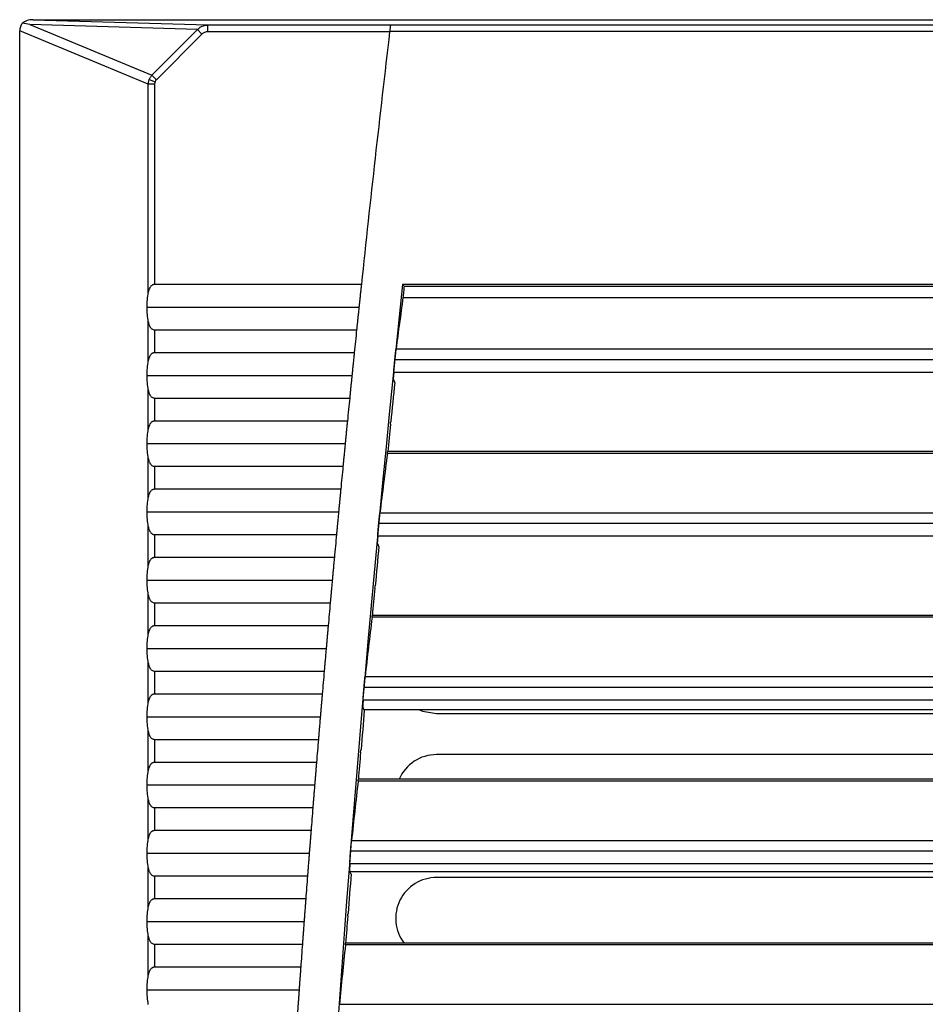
# Model space of a CAD drawing. Header units: millimetres. Extents: x 0 to 2794, y 0 to 2159.
# Tile 33 of 66: x 925 to 1008, y 1601 to 1691. Entities that reach past the tile are written whole.
import ezdxf

# ---------------------------------------------------------------- set-up
doc = ezdxf.new("R2010")
doc.units = ezdxf.units.MM
doc.header["$LTSCALE"] = 10

msp = doc.modelspace()

# ---------------------------------------------------------------- linework, layer by layer
for p, q in [((941.495, 1690.055), (926.131, 1690.516)), ((926.131, 1690.516), (937.32, 1685.881)), ((926.41, 1690.968), (942.444, 1690.488)), ((926.41, 1690.968), (1011.279, 1690.968)), ((942.444, 1689.863), (942.444, 1690.488)), ((942.444, 1690.488), (959.163, 1690.488)), ((959.163, 1690.488), (959.165, 1690.499)), ((959.165, 1690.499), (1011.514, 1690.499)), ((936.983, 1685.067), (925.206, 1689.945)), ((925.206, 1264.758), (925.206, 1689.945)), ((937.32, 1685.881), (941.495, 1690.055)), ((941.901, 1689.649), (937.727, 1685.474)), ((941.901, 1689.649), (941.495, 1690.055)), ((959.089, 1689.863), (942.444, 1689.863)), ((1011.514, 1689.874), (959.091, 1689.874)), ((937.727, 1685.474), (937.32, 1685.881)), ((936.983, 1665.985), (936.983, 1685.067)), ((937.558, 1685.067), (936.983, 1685.067)), ((937.077, 1685.505), (937.602, 1685.288)), ((937.558, 1685.067), (937.558, 1666.727)), ((956.499, 1666.727), (937.558, 1666.727)), ((1260.27, 1666.727), (960.27, 1666.727)), ((960.417, 1666.563), (1260.122, 1666.563)), ((960.308, 1665.535), (1260.231, 1665.535)), ((936.879, 1664.654), (956.281, 1664.654)), ((936.983, 1659.735), (936.983, 1663.323)), ((937.558, 1662.581), (937.558, 1660.477)), ((937.558, 1662.581), (956.065, 1662.581)), ((955.848, 1660.477), (937.558, 1660.477)), ((959.675, 1660.826), (1260.864, 1660.826)), ((1260.976, 1659.832), (959.563, 1659.832)), ((1261.073, 1658.679), (959.466, 1658.679)), ((936.879, 1658.404), (955.638, 1658.404)), ((936.983, 1653.485), (936.983, 1657.073)), ((937.558, 1656.331), (937.558, 1654.227)), ((937.558, 1656.331), (955.429, 1656.331)), ((955.22, 1654.227), (937.558, 1654.227)), ((936.879, 1652.154), (955.016, 1652.154)), ((1108.253, 1651.424), (958.912, 1651.424)), ((936.983, 1647.235), (936.983, 1650.823)), ((1108.264, 1651.257), (958.882, 1651.257)), ((937.558, 1650.081), (937.558, 1647.977)), ((937.558, 1650.081), (954.814, 1650.081)), ((954.612, 1647.977), (937.558, 1647.977)), ((936.879, 1645.904), (954.415, 1645.904)), ((958.195, 1645.826), (1262.344, 1645.826)), ((936.983, 1640.985), (936.983, 1644.573)), ((1262.448, 1644.832), (958.091, 1644.832)), ((937.558, 1643.831), (937.558, 1641.727)), ((937.558, 1643.831), (954.22, 1643.831)), ((1262.535, 1643.679), (958.004, 1643.679)), ((954.025, 1641.727), (937.558, 1641.727)), ((936.879, 1639.654), (953.835, 1639.654)), ((936.983, 1634.735), (936.983, 1638.323)), ((937.558, 1637.581), (953.647, 1637.581)), ((937.558, 1637.581), (937.558, 1635.477)), ((1108.264, 1636.257), (957.48, 1636.257)), ((1108.253, 1636.424), (957.508, 1636.424)), ((953.459, 1635.477), (937.558, 1635.477)), ((936.879, 1633.404), (953.276, 1633.404)), ((936.983, 1628.485), (936.983, 1632.073)), ((937.558, 1631.331), (937.558, 1629.227)), ((937.558, 1631.331), (953.095, 1631.331)), ((956.837, 1630.826), (1263.702, 1630.826)), ((1263.798, 1629.832), (956.741, 1629.832)), ((952.914, 1629.227), (937.558, 1629.227)), ((1263.876, 1628.679), (956.663, 1628.679)), ((936.879, 1627.154), (952.738, 1627.154)), ((956.744, 1627.813), (1102.77, 1627.813)), ((963.395, 1627.438), (1100.895, 1627.438)), ((936.983, 1622.235), (936.983, 1625.823)), ((937.558, 1625.081), (937.558, 1622.977)), ((937.558, 1625.081), (952.565, 1625.081)), ((1100.895, 1623.688), (963.395, 1623.688)), ((952.391, 1622.977), (937.558, 1622.977)), ((936.879, 1620.904), (952.222, 1620.904)), ((1108.264, 1621.257), (956.199, 1621.257)), ((1108.253, 1621.424), (956.226, 1621.424)), ((936.983, 1615.985), (936.983, 1619.573)), ((937.558, 1618.831), (952.055, 1618.831)), ((937.558, 1618.831), (937.558, 1616.727)), ((951.888, 1616.727), (937.558, 1616.727)), ((955.6, 1615.826), (1264.939, 1615.826)), ((936.879, 1614.654), (951.726, 1614.654)), ((1265.027, 1614.832), (955.512, 1614.832)), ((1265.096, 1613.679), (955.443, 1613.679)), ((936.983, 1609.735), (936.983, 1613.323)), ((955.452, 1613), (1102.77, 1613)), ((937.558, 1612.581), (937.558, 1610.477)), ((937.558, 1612.581), (951.566, 1612.581)), ((1100.895, 1612.438), (963.395, 1612.438)), ((951.406, 1610.477), (937.558, 1610.477)), ((936.879, 1608.404), (951.251, 1608.404)), ((936.983, 1603.485), (936.983, 1607.073)), ((937.558, 1606.331), (951.098, 1606.331)), ((937.558, 1606.331), (937.558, 1604.227)), ((1108.253, 1606.424), (955.065, 1606.424)), ((1108.264, 1606.257), (955.039, 1606.257)), ((950.945, 1604.227), (937.558, 1604.227)), ((936.879, 1602.154), (950.797, 1602.154)), ((954.484, 1600.826), (1266.055, 1600.826))]:
    msp.add_line(p, q)
at = {"flags": 128}
for points in [[(960.417, 1666.563), (960.334, 1666.655), (960.27, 1666.727)], [(960.417, 1666.563), (960.403, 1666.435), (960.39, 1666.306), (960.376, 1666.178), (960.362, 1666.049), (960.349, 1665.921), (960.335, 1665.792), (960.322, 1665.664), (960.308, 1665.535)], [(959.437, 1658.054), (959.445, 1658.132), (959.453, 1658.21), (959.461, 1658.289), (959.469, 1658.367), (959.477, 1658.445), (959.485, 1658.523), (959.493, 1658.601), (959.5, 1658.679)], [(959.56, 1657.749), (959.491, 1657.92), (959.437, 1658.054)], [(959.155, 1653.924), (959.18, 1654.048), (959.199, 1654.145)], [(957.98, 1643.054), (957.987, 1643.132), (957.994, 1643.21), (958.001, 1643.289), (958.009, 1643.367), (958.016, 1643.445), (958.023, 1643.523), (958.031, 1643.601), (958.038, 1643.679)], [(958.105, 1642.749), (958.035, 1642.92), (957.98, 1643.054)], [(957.731, 1638.924), (957.755, 1639.048), (957.773, 1639.145)], [(956.644, 1628.054), (956.65, 1628.132), (956.657, 1628.21), (956.664, 1628.289), (956.67, 1628.367), (956.677, 1628.445), (956.684, 1628.523), (956.69, 1628.601), (956.697, 1628.679)], [(956.771, 1627.749), (956.7, 1627.92), (956.644, 1628.054)], [(961.76, 1627.813), (962.112, 1627.664), (963.395, 1627.438)], [(956.428, 1623.924), (956.451, 1624.048), (956.469, 1624.145)], [(955.429, 1613.054), (955.435, 1613.132), (955.441, 1613.21), (955.447, 1613.289), (955.453, 1613.367), (955.459, 1613.445), (955.465, 1613.523), (955.471, 1613.601), (955.477, 1613.679)], [(955.559, 1612.749), (955.486, 1612.92), (955.429, 1613.054)], [(955.247, 1608.924), (955.269, 1609.048), (955.285, 1609.145)]]:
    msp.add_lwpolyline(points, dxfattribs=at)
for centre, radius, start, end in [((2824.839, 1469.227), 1878.75, 173.25576, 173.965742), ((2824.839, 1469.227), 1875, 173.953628, 185.623813), ((2824.839, 1469.227), 1878.75, 174.092864, 174.157375), ((2824.839, 1469.227), 1874.782, 174.228776, 174.339464), ((2824.839, 1469.227), 1878.75, 174.284454, 174.348943), ((2824.839, 1469.227), 1874.804, 174.346299, 174.42307), ((2824.839, 1469.227), 1878.75, 174.475979, 174.540447), ((2824.839, 1469.227), 1878.75, 174.667443, 174.73189), ((2824.839, 1469.227), 1874.782, 174.689348, 174.799952), ((2824.839, 1469.227), 1874.804, 174.806776, 174.883489), ((2824.839, 1469.227), 1878.75, 174.858846, 174.923274), ((2824.839, 1469.227), 1878.75, 175.050193, 175.114602), ((2824.839, 1469.227), 1874.782, 175.149577, 175.260102), ((2824.839, 1469.227), 1878.75, 175.241483, 175.305874), ((2824.839, 1469.227), 1874.804, 175.266917, 175.343576), ((963.395, 1619.938), 3.75, 90, 156.64664), ((2824.839, 1469.227), 1878.75, 175.432721, 175.497095), ((2824.839, 1469.227), 1874.782, 175.609493, 175.719947), ((2824.839, 1469.227), 1878.75, 175.623908, 175.688265), ((963.395, 1608.688), 3.75, 90, 217.12812), ((2824.839, 1469.227), 1874.804, 175.726752, 175.803363), ((2824.839, 1469.227), 1878.75, 175.815046, 175.879387)]:
    msp.add_arc(centre, radius, start, end)
for points, knots in [([(925.444, 1690.646), (925.368, 1690.548), (925.308, 1690.436), (925.226, 1690.197), (925.206, 1690.07), (925.206, 1689.945)], [0, 0, 0, 0, 0.5, 0.5, 1, 1, 1, 1]), ([(926.41, 1690.968), (926.237, 1690.968), (926.058, 1690.94), (925.725, 1690.829), (925.571, 1690.746), (925.444, 1690.646)], [0, 0, 0, 0, 0.5, 0.5, 1, 1, 1, 1]), ([(941.495, 1690.055), (941.523, 1690.086), (941.581, 1690.149), (941.682, 1690.233), (941.796, 1690.31), (941.947, 1690.389), (942.163, 1690.467), (942.342, 1690.48), (942.444, 1690.488)], [0, 0, 0, 0, 0.115235, 0.236478, 0.363773, 0.497157, 0.712815, 1, 1, 1, 1]), ([(959.163, 1690.488), (959.163, 1690.486), (959.163, 1690.483), (959.161, 1690.465), (959.157, 1690.433), (959.151, 1690.381), (959.141, 1690.304), (959.13, 1690.209), (959.118, 1690.101), (959.104, 1689.984), (959.094, 1689.903), (959.089, 1689.863)], [0, 0, 0, 0, 0.0826, 0.165695, 0.250709, 0.374378, 0.499846, 0.622347, 0.749176, 0.874463, 1, 1, 1, 1]), ([(942.444, 1689.863), (942.344, 1689.863), (942.24, 1689.844), (942.051, 1689.769), (941.966, 1689.714), (941.901, 1689.649)], [0, 0, 0, 0, 0.5, 0.5, 1, 1, 1, 1]), ([(937.077, 1685.505), (937.092, 1685.539), (937.122, 1685.607), (937.18, 1685.704), (937.245, 1685.796), (937.295, 1685.853), (937.32, 1685.881)], [0, 0, 0, 0, 0.247693, 0.496855, 0.747591, 1, 1, 1, 1]), ([(936.983, 1685.067), (936.985, 1685.105), (936.989, 1685.18), (937.009, 1685.292), (937.037, 1685.4), (937.064, 1685.47), (937.077, 1685.505)], [0, 0, 0, 0, 0.252409, 0.503145, 0.752307, 1, 1, 1, 1]), ([(937.558, 1666.727), (937.536, 1666.726), (937.491, 1666.724), (937.426, 1666.707), (937.364, 1666.681), (937.29, 1666.637), (937.21, 1666.564), (937.117, 1666.435), (937.033, 1666.242), (937.001, 1666.076), (936.983, 1665.985)], [0, 0, 0, 0, 0.0608704, 0.1216521, 0.1843187, 0.2506761, 0.3690545, 0.5009893, 0.7284807, 1, 1, 1, 1]), ([(956.499, 1666.727), (956.492, 1666.665), (956.479, 1666.542), (956.459, 1666.348), (956.438, 1666.15), (956.416, 1665.946), (956.389, 1665.691), (956.357, 1665.383), (956.319, 1665.02), (956.293, 1664.776), (956.281, 1664.654)], [0, 0, 0, 0, 0.1001945, 0.1999327, 0.2995566, 0.3994095, 0.4998323, 0.6667054, 0.8328984, 1, 1, 1, 1]), ([(956.281, 1664.654), (956.273, 1664.581), (956.258, 1664.435), (956.235, 1664.216), (956.212, 1664), (956.19, 1663.786), (956.163, 1663.526), (956.132, 1663.226), (956.097, 1662.893), (956.076, 1662.685), (956.065, 1662.581)], [0, 0, 0, 0, 0.100107, 0.199729, 0.299204, 0.398872, 0.499071, 0.666291, 0.832733, 1, 1, 1, 1]), ([(936.983, 1663.323), (936.991, 1663.275), (937.008, 1663.184), (937.043, 1663.058), (937.085, 1662.947), (937.14, 1662.841), (937.21, 1662.744), (937.305, 1662.658), (937.421, 1662.594), (937.514, 1662.585), (937.558, 1662.581)], [0, 0, 0, 0, 0.1416631, 0.2715652, 0.3904567, 0.4993164, 0.6309156, 0.7491233, 0.8782856, 1, 1, 1, 1]), ([(937.558, 1660.477), (937.536, 1660.476), (937.491, 1660.474), (937.426, 1660.457), (937.364, 1660.431), (937.29, 1660.387), (937.21, 1660.314), (937.117, 1660.185), (937.033, 1659.992), (937.001, 1659.826), (936.983, 1659.735)], [0, 0, 0, 0, 0.06087, 0.121652, 0.184319, 0.250676, 0.369054, 0.500989, 0.728481, 1, 1, 1, 1]), ([(955.848, 1660.477), (955.842, 1660.415), (955.83, 1660.291), (955.81, 1660.098), (955.79, 1659.9), (955.769, 1659.696), (955.743, 1659.441), (955.711, 1659.132), (955.675, 1658.77), (955.65, 1658.526), (955.638, 1658.404)], [0, 0, 0, 0, 0.100259, 0.200059, 0.299745, 0.39966, 0.500145, 0.666912, 0.833001, 1, 1, 1, 1]), ([(959.563, 1659.832), (959.567, 1659.873), (959.576, 1659.953), (959.588, 1660.072), (959.6, 1660.187), (959.613, 1660.299), (959.626, 1660.415), (959.639, 1660.532), (959.652, 1660.645), (959.665, 1660.746), (959.672, 1660.799), (959.675, 1660.826)], [0, 0, 0, 0, 0.100609, 0.1998897, 0.2988768, 0.3986139, 0.5001217, 0.6238109, 0.7503501, 0.8744961, 1, 1, 1, 1]), ([(959.466, 1658.679), (959.466, 1658.68), (959.465, 1658.682), (959.465, 1658.699), (959.465, 1658.727), (959.468, 1658.777), (959.474, 1658.866), (959.485, 1659.009), (959.501, 1659.184), (959.519, 1659.385), (959.54, 1659.604), (959.555, 1659.756), (959.563, 1659.832)], [0, 0, 0, 0, 0.062289, 0.124358, 0.186794, 0.250176, 0.373552, 0.49993, 0.622415, 0.7492, 0.874476, 1, 1, 1, 1]), ([(955.638, 1658.404), (955.63, 1658.331), (955.615, 1658.184), (955.593, 1657.965), (955.571, 1657.749), (955.55, 1657.533), (955.524, 1657.274), (955.493, 1656.975), (955.46, 1656.642), (955.439, 1656.435), (955.429, 1656.331)], [0, 0, 0, 0, 0.100351, 0.200214, 0.299931, 0.399844, 0.500294, 0.667097, 0.833135, 1, 1, 1, 1]), ([(936.983, 1657.073), (936.991, 1657.025), (937.008, 1656.934), (937.043, 1656.808), (937.085, 1656.697), (937.14, 1656.591), (937.21, 1656.494), (937.305, 1656.408), (937.421, 1656.344), (937.514, 1656.335), (937.558, 1656.331)], [0, 0, 0, 0, 0.141663, 0.271565, 0.390457, 0.499316, 0.630916, 0.749123, 0.878286, 1, 1, 1, 1]), ([(937.558, 1654.227), (937.536, 1654.226), (937.491, 1654.224), (937.426, 1654.207), (937.364, 1654.181), (937.29, 1654.137), (937.21, 1654.064), (937.117, 1653.935), (937.033, 1653.742), (937.001, 1653.576), (936.983, 1653.485)], [0, 0, 0, 0, 0.06087, 0.121652, 0.184319, 0.250676, 0.369054, 0.500989, 0.728481, 1, 1, 1, 1]), ([(955.22, 1654.227), (955.213, 1654.165), (955.201, 1654.041), (955.182, 1653.848), (955.162, 1653.65), (955.142, 1653.445), (955.117, 1653.19), (955.087, 1652.882), (955.051, 1652.52), (955.028, 1652.276), (955.016, 1652.154)], [0, 0, 0, 0, 0.1002784, 0.2000967, 0.2997978, 0.3997263, 0.5002241, 0.6669673, 0.8330302, 1, 1, 1, 1]), ([(955.016, 1652.154), (955.008, 1652.081), (954.994, 1651.934), (954.973, 1651.716), (954.952, 1651.499), (954.931, 1651.284), (954.905, 1651.025), (954.876, 1650.725), (954.844, 1650.392), (954.824, 1650.185), (954.814, 1650.081)], [0, 0, 0, 0, 0.100271, 0.200055, 0.299692, 0.399525, 0.499894, 0.666829, 0.832999, 1, 1, 1, 1]), ([(958.882, 1651.257), (958.884, 1651.274), (958.889, 1651.309), (958.895, 1651.35), (958.901, 1651.388), (958.906, 1651.418), (958.908, 1651.422), (958.909, 1651.424)], [0, 0, 0, 0, 0.166177, 0.332286, 0.499593, 0.749143, 1, 1, 1, 1]), ([(936.983, 1650.823), (936.991, 1650.775), (937.008, 1650.684), (937.043, 1650.558), (937.085, 1650.447), (937.14, 1650.341), (937.21, 1650.244), (937.305, 1650.158), (937.421, 1650.094), (937.514, 1650.085), (937.558, 1650.081)], [0, 0, 0, 0, 0.141663, 0.271565, 0.390457, 0.499316, 0.630916, 0.749123, 0.878286, 1, 1, 1, 1]), ([(937.558, 1647.977), (937.536, 1647.976), (937.491, 1647.974), (937.426, 1647.957), (937.364, 1647.931), (937.29, 1647.887), (937.21, 1647.814), (937.117, 1647.685), (937.033, 1647.492), (937.001, 1647.326), (936.983, 1647.235)], [0, 0, 0, 0, 0.0608704, 0.1216521, 0.1843187, 0.2506761, 0.3690545, 0.5009893, 0.7284807, 1, 1, 1, 1]), ([(954.612, 1647.977), (954.606, 1647.915), (954.594, 1647.791), (954.575, 1647.598), (954.557, 1647.4), (954.537, 1647.195), (954.513, 1646.94), (954.484, 1646.632), (954.449, 1646.27), (954.426, 1646.026), (954.415, 1645.904)], [0, 0, 0, 0, 0.100281, 0.200101, 0.299802, 0.399728, 0.500223, 0.666968, 0.833031, 1, 1, 1, 1]), ([(954.415, 1645.904), (954.408, 1645.831), (954.394, 1645.684), (954.373, 1645.466), (954.353, 1645.249), (954.333, 1645.034), (954.308, 1644.775), (954.28, 1644.475), (954.249, 1644.142), (954.23, 1643.935), (954.22, 1643.831)], [0, 0, 0, 0, 0.10027, 0.200053, 0.29969, 0.399523, 0.499894, 0.666825, 0.832995, 1, 1, 1, 1]), ([(958.091, 1644.832), (958.095, 1644.873), (958.103, 1644.953), (958.114, 1645.072), (958.126, 1645.187), (958.137, 1645.299), (958.149, 1645.415), (958.162, 1645.532), (958.174, 1645.645), (958.186, 1645.746), (958.192, 1645.799), (958.195, 1645.826)], [0, 0, 0, 0, 0.100605, 0.199882, 0.298867, 0.398607, 0.500122, 0.623805, 0.75035, 0.874489, 1, 1, 1, 1]), ([(936.983, 1644.573), (936.991, 1644.525), (937.008, 1644.434), (937.043, 1644.308), (937.085, 1644.197), (937.14, 1644.091), (937.21, 1643.994), (937.305, 1643.908), (937.421, 1643.844), (937.514, 1643.835), (937.558, 1643.831)], [0, 0, 0, 0, 0.141663, 0.271565, 0.390457, 0.499316, 0.630916, 0.749123, 0.878286, 1, 1, 1, 1]), ([(958.004, 1643.679), (958.003, 1643.68), (958.002, 1643.682), (958.002, 1643.699), (958.002, 1643.727), (958.005, 1643.777), (958.01, 1643.866), (958.02, 1644.009), (958.034, 1644.184), (958.051, 1644.385), (958.07, 1644.603), (958.084, 1644.756), (958.091, 1644.832)], [0, 0, 0, 0, 0.062289, 0.124359, 0.186795, 0.250174, 0.373558, 0.499928, 0.62242, 0.7492, 0.874484, 1, 1, 1, 1]), ([(937.558, 1641.727), (937.536, 1641.726), (937.491, 1641.724), (937.426, 1641.707), (937.364, 1641.681), (937.29, 1641.637), (937.21, 1641.564), (937.117, 1641.435), (937.033, 1641.242), (937.001, 1641.076), (936.983, 1640.985)], [0, 0, 0, 0, 0.06087, 0.121652, 0.184319, 0.250676, 0.369054, 0.500989, 0.728481, 1, 1, 1, 1]), ([(954.025, 1641.727), (954.019, 1641.665), (954.008, 1641.541), (953.99, 1641.348), (953.972, 1641.15), (953.953, 1640.946), (953.93, 1640.69), (953.901, 1640.382), (953.868, 1640.02), (953.846, 1639.776), (953.835, 1639.654)], [0, 0, 0, 0, 0.100284, 0.200105, 0.299805, 0.39973, 0.500223, 0.666969, 0.833032, 1, 1, 1, 1]), ([(953.835, 1639.654), (953.828, 1639.581), (953.815, 1639.434), (953.795, 1639.216), (953.775, 1638.999), (953.756, 1638.784), (953.732, 1638.524), (953.705, 1638.225), (953.675, 1637.892), (953.657, 1637.685), (953.647, 1637.581)], [0, 0, 0, 0, 0.100269, 0.200051, 0.299688, 0.399522, 0.499894, 0.666822, 0.832991, 1, 1, 1, 1]), ([(936.983, 1638.323), (936.991, 1638.275), (937.008, 1638.184), (937.043, 1638.058), (937.085, 1637.947), (937.14, 1637.841), (937.21, 1637.744), (937.305, 1637.658), (937.421, 1637.594), (937.514, 1637.585), (937.558, 1637.581)], [0, 0, 0, 0, 0.141663, 0.271565, 0.390457, 0.499316, 0.630916, 0.749123, 0.878286, 1, 1, 1, 1]), ([(957.48, 1636.257), (957.482, 1636.274), (957.486, 1636.309), (957.491, 1636.35), (957.497, 1636.388), (957.502, 1636.418), (957.504, 1636.422), (957.506, 1636.424)], [0, 0, 0, 0, 0.166167, 0.332276, 0.499591, 0.749136, 1, 1, 1, 1]), ([(937.558, 1635.477), (937.536, 1635.476), (937.491, 1635.474), (937.426, 1635.457), (937.364, 1635.431), (937.29, 1635.387), (937.21, 1635.314), (937.117, 1635.185), (937.033, 1634.992), (937.001, 1634.826), (936.983, 1634.735)], [0, 0, 0, 0, 0.0608704, 0.1216521, 0.1843187, 0.2506761, 0.3690545, 0.5009893, 0.7284807, 1, 1, 1, 1]), ([(953.459, 1635.477), (953.454, 1635.415), (953.443, 1635.291), (953.425, 1635.098), (953.408, 1634.9), (953.39, 1634.696), (953.367, 1634.44), (953.34, 1634.132), (953.308, 1633.77), (953.287, 1633.526), (953.276, 1633.404)], [0, 0, 0, 0, 0.100287, 0.200108, 0.299809, 0.399732, 0.500222, 0.66697, 0.833033, 1, 1, 1, 1]), ([(953.276, 1633.404), (953.27, 1633.331), (953.257, 1633.184), (953.238, 1632.966), (953.219, 1632.749), (953.2, 1632.534), (953.177, 1632.274), (953.151, 1631.975), (953.122, 1631.642), (953.104, 1631.435), (953.095, 1631.331)], [0, 0, 0, 0, 0.100268, 0.20005, 0.299687, 0.399521, 0.499894, 0.666818, 0.832987, 1, 1, 1, 1]), ([(936.983, 1632.073), (936.991, 1632.025), (937.008, 1631.934), (937.043, 1631.808), (937.085, 1631.697), (937.14, 1631.591), (937.21, 1631.494), (937.305, 1631.408), (937.421, 1631.344), (937.514, 1631.335), (937.558, 1631.331)], [0, 0, 0, 0, 0.141663, 0.271565, 0.390457, 0.499316, 0.630916, 0.749123, 0.878286, 1, 1, 1, 1]), ([(956.741, 1629.832), (956.744, 1629.873), (956.751, 1629.953), (956.762, 1630.072), (956.773, 1630.187), (956.783, 1630.299), (956.794, 1630.415), (956.806, 1630.532), (956.817, 1630.645), (956.828, 1630.746), (956.834, 1630.799), (956.837, 1630.826)], [0, 0, 0, 0, 0.1006015, 0.199875, 0.2988587, 0.3986, 0.5001226, 0.6237996, 0.750349, 0.8744829, 1, 1, 1, 1]), ([(956.663, 1628.679), (956.662, 1628.68), (956.661, 1628.682), (956.661, 1628.699), (956.661, 1628.727), (956.663, 1628.777), (956.667, 1628.866), (956.676, 1629.008), (956.689, 1629.184), (956.704, 1629.384), (956.722, 1629.603), (956.734, 1629.756), (956.741, 1629.832)], [0, 0, 0, 0, 0.062289, 0.124359, 0.186795, 0.250172, 0.373563, 0.499926, 0.622425, 0.749201, 0.874492, 1, 1, 1, 1]), ([(937.558, 1629.227), (937.536, 1629.226), (937.491, 1629.224), (937.426, 1629.207), (937.364, 1629.181), (937.29, 1629.137), (937.21, 1629.064), (937.117, 1628.935), (937.033, 1628.742), (937.001, 1628.576), (936.983, 1628.485)], [0, 0, 0, 0, 0.06087, 0.121652, 0.184319, 0.250676, 0.369054, 0.500989, 0.728481, 1, 1, 1, 1]), ([(952.914, 1629.227), (952.909, 1629.165), (952.898, 1629.041), (952.882, 1628.848), (952.865, 1628.65), (952.848, 1628.446), (952.826, 1628.191), (952.8, 1627.882), (952.769, 1627.52), (952.749, 1627.276), (952.738, 1627.154)], [0, 0, 0, 0, 0.100289, 0.200112, 0.299812, 0.399734, 0.500221, 0.666971, 0.833034, 1, 1, 1, 1]), ([(952.738, 1627.154), (952.732, 1627.081), (952.72, 1626.934), (952.701, 1626.716), (952.683, 1626.499), (952.665, 1626.284), (952.643, 1626.024), (952.618, 1625.725), (952.59, 1625.392), (952.573, 1625.185), (952.565, 1625.081)], [0, 0, 0, 0, 0.1002674, 0.2000486, 0.299685, 0.3995198, 0.4998941, 0.6668147, 0.8329832, 1, 1, 1, 1]), ([(936.983, 1625.823), (936.991, 1625.775), (937.008, 1625.684), (937.043, 1625.558), (937.085, 1625.447), (937.14, 1625.341), (937.21, 1625.244), (937.305, 1625.158), (937.421, 1625.094), (937.514, 1625.085), (937.558, 1625.081)], [0, 0, 0, 0, 0.141663, 0.271565, 0.390457, 0.499316, 0.630916, 0.749123, 0.878286, 1, 1, 1, 1]), ([(937.558, 1622.977), (937.536, 1622.976), (937.491, 1622.974), (937.426, 1622.957), (937.364, 1622.931), (937.29, 1622.887), (937.21, 1622.814), (937.117, 1622.685), (937.033, 1622.492), (937.001, 1622.326), (936.983, 1622.235)], [0, 0, 0, 0, 0.06087, 0.121652, 0.184319, 0.250676, 0.369054, 0.500989, 0.728481, 1, 1, 1, 1]), ([(952.391, 1622.977), (952.386, 1622.915), (952.375, 1622.791), (952.36, 1622.598), (952.343, 1622.4), (952.327, 1622.196), (952.306, 1621.941), (952.281, 1621.632), (952.251, 1621.27), (952.231, 1621.026), (952.222, 1620.904)], [0, 0, 0, 0, 0.1002915, 0.2001153, 0.2998152, 0.3997361, 0.5002206, 0.6669721, 0.8330345, 1, 1, 1, 1]), ([(952.222, 1620.904), (952.216, 1620.831), (952.204, 1620.684), (952.186, 1620.466), (952.169, 1620.249), (952.151, 1620.034), (952.13, 1619.774), (952.106, 1619.475), (952.08, 1619.142), (952.063, 1618.935), (952.055, 1618.831)], [0, 0, 0, 0, 0.100267, 0.200047, 0.299683, 0.399519, 0.499894, 0.666811, 0.83298, 1, 1, 1, 1]), ([(956.199, 1621.257), (956.201, 1621.274), (956.205, 1621.309), (956.21, 1621.35), (956.215, 1621.388), (956.22, 1621.418), (956.222, 1621.422), (956.223, 1621.424)], [0, 0, 0, 0, 0.166157, 0.332266, 0.499588, 0.74913, 1, 1, 1, 1]), ([(936.983, 1619.573), (936.991, 1619.525), (937.008, 1619.434), (937.043, 1619.308), (937.085, 1619.197), (937.14, 1619.091), (937.21, 1618.994), (937.305, 1618.908), (937.421, 1618.844), (937.514, 1618.835), (937.558, 1618.831)], [0, 0, 0, 0, 0.1416631, 0.2715652, 0.3904567, 0.4993164, 0.6309156, 0.7491233, 0.8782856, 1, 1, 1, 1]), ([(937.558, 1616.727), (937.536, 1616.726), (937.491, 1616.724), (937.426, 1616.707), (937.364, 1616.681), (937.29, 1616.637), (937.21, 1616.564), (937.117, 1616.435), (937.033, 1616.242), (937.001, 1616.076), (936.983, 1615.985)], [0, 0, 0, 0, 0.06087, 0.121652, 0.184319, 0.250676, 0.369054, 0.500989, 0.728481, 1, 1, 1, 1]), ([(951.888, 1616.727), (951.883, 1616.665), (951.873, 1616.542), (951.858, 1616.348), (951.843, 1616.15), (951.827, 1615.946), (951.807, 1615.691), (951.782, 1615.382), (951.754, 1615.02), (951.735, 1614.776), (951.726, 1614.654)], [0, 0, 0, 0, 0.100294, 0.200119, 0.299818, 0.399738, 0.50022, 0.666973, 0.833035, 1, 1, 1, 1]), ([(955.512, 1614.832), (955.515, 1614.873), (955.521, 1614.953), (955.531, 1615.072), (955.541, 1615.187), (955.55, 1615.299), (955.56, 1615.415), (955.571, 1615.532), (955.582, 1615.645), (955.591, 1615.746), (955.597, 1615.799), (955.6, 1615.826)], [0, 0, 0, 0, 0.100599, 0.199869, 0.298851, 0.398594, 0.500123, 0.623795, 0.750349, 0.874477, 1, 1, 1, 1]), ([(951.726, 1614.654), (951.72, 1614.581), (951.709, 1614.434), (951.692, 1614.216), (951.675, 1613.999), (951.658, 1613.784), (951.638, 1613.524), (951.615, 1613.225), (951.59, 1612.892), (951.574, 1612.685), (951.566, 1612.581)], [0, 0, 0, 0, 0.100266, 0.200046, 0.299682, 0.399518, 0.499894, 0.666808, 0.832976, 1, 1, 1, 1]), ([(955.443, 1613.679), (955.443, 1613.68), (955.442, 1613.682), (955.441, 1613.699), (955.441, 1613.727), (955.442, 1613.777), (955.446, 1613.865), (955.454, 1614.008), (955.465, 1614.184), (955.479, 1614.384), (955.494, 1614.603), (955.506, 1614.756), (955.512, 1614.832)], [0, 0, 0, 0, 0.062289, 0.12436, 0.186795, 0.250171, 0.373568, 0.499925, 0.62243, 0.749202, 0.874499, 1, 1, 1, 1]), ([(936.983, 1613.323), (936.991, 1613.275), (937.008, 1613.184), (937.043, 1613.058), (937.085, 1612.947), (937.14, 1612.841), (937.21, 1612.744), (937.305, 1612.658), (937.421, 1612.594), (937.514, 1612.585), (937.558, 1612.581)], [0, 0, 0, 0, 0.1416631, 0.2715652, 0.3904567, 0.4993164, 0.6309156, 0.7491233, 0.8782856, 1, 1, 1, 1]), ([(937.558, 1610.477), (937.536, 1610.476), (937.491, 1610.474), (937.426, 1610.457), (937.364, 1610.431), (937.29, 1610.387), (937.21, 1610.314), (937.117, 1610.185), (937.033, 1609.992), (937.001, 1609.826), (936.983, 1609.735)], [0, 0, 0, 0, 0.06087, 0.121652, 0.184319, 0.250676, 0.369054, 0.500989, 0.728481, 1, 1, 1, 1]), ([(951.406, 1610.477), (951.402, 1610.415), (951.392, 1610.292), (951.378, 1610.098), (951.363, 1609.9), (951.347, 1609.696), (951.328, 1609.441), (951.305, 1609.132), (951.278, 1608.77), (951.26, 1608.526), (951.251, 1608.404)], [0, 0, 0, 0, 0.100296, 0.200122, 0.299821, 0.399739, 0.500219, 0.666974, 0.833036, 1, 1, 1, 1]), ([(951.251, 1608.404), (951.246, 1608.331), (951.235, 1608.184), (951.219, 1607.966), (951.203, 1607.749), (951.187, 1607.534), (951.167, 1607.274), (951.145, 1606.975), (951.121, 1606.642), (951.106, 1606.435), (951.098, 1606.331)], [0, 0, 0, 0, 0.1002652, 0.2000446, 0.2996806, 0.3995166, 0.4998944, 0.6668051, 0.832973, 1, 1, 1, 1]), ([(936.983, 1607.073), (936.991, 1607.025), (937.008, 1606.934), (937.043, 1606.808), (937.085, 1606.697), (937.14, 1606.591), (937.21, 1606.494), (937.305, 1606.408), (937.421, 1606.344), (937.514, 1606.335), (937.558, 1606.331)], [0, 0, 0, 0, 0.141663, 0.271565, 0.390457, 0.499316, 0.630916, 0.749123, 0.878286, 1, 1, 1, 1]), ([(955.039, 1606.257), (955.041, 1606.274), (955.044, 1606.309), (955.049, 1606.35), (955.054, 1606.388), (955.059, 1606.418), (955.061, 1606.422), (955.062, 1606.424)], [0, 0, 0, 0, 0.166149, 0.332257, 0.499586, 0.749124, 1, 1, 1, 1]), ([(937.558, 1604.227), (937.536, 1604.226), (937.491, 1604.224), (937.426, 1604.207), (937.364, 1604.181), (937.29, 1604.137), (937.21, 1604.064), (937.117, 1603.935), (937.033, 1603.742), (937.001, 1603.576), (936.983, 1603.485)], [0, 0, 0, 0, 0.06087, 0.121652, 0.184319, 0.250676, 0.369054, 0.500989, 0.728481, 1, 1, 1, 1]), ([(950.945, 1604.227), (950.941, 1604.165), (950.932, 1604.042), (950.918, 1603.848), (950.904, 1603.65), (950.889, 1603.446), (950.871, 1603.191), (950.849, 1602.882), (950.823, 1602.52), (950.806, 1602.276), (950.797, 1602.154)], [0, 0, 0, 0, 0.1002981, 0.2001248, 0.2998241, 0.3997411, 0.5002189, 0.6669745, 0.8330367, 1, 1, 1, 1]), ([(950.797, 1602.154), (950.792, 1602.081), (950.782, 1601.934), (950.766, 1601.716), (950.751, 1601.499), (950.736, 1601.284), (950.717, 1601.024), (950.696, 1600.725), (950.673, 1600.392), (950.659, 1600.185), (950.651, 1600.081)], [0, 0, 0, 0, 0.100264, 0.200043, 0.299679, 0.399516, 0.499895, 0.666802, 0.83297, 1, 1, 1, 1])]:
    msp.add_open_spline(points, degree=3, knots=knots)
for points in [[(926.131, 1690.516), (925.899, 1690.561), (925.67, 1690.605), (925.444, 1690.646)], [(937.602, 1685.288), (937.573, 1685.219), (937.558, 1685.143), (937.558, 1685.067)], [(937.727, 1685.474), (937.673, 1685.421), (937.63, 1685.356), (937.602, 1685.288)], [(936.879, 1664.654), (936.879, 1665.105), (936.915, 1665.563), (936.983, 1665.985)], [(960.308, 1665.535), (960.095, 1663.966), (959.884, 1662.396), (959.675, 1660.826)], [(936.983, 1663.323), (936.915, 1663.745), (936.879, 1664.203), (936.879, 1664.654)], [(936.879, 1658.404), (936.879, 1658.855), (936.915, 1659.313), (936.983, 1659.735)], [(936.983, 1657.073), (936.915, 1657.495), (936.879, 1657.953), (936.879, 1658.404)], [(936.879, 1652.154), (936.879, 1652.605), (936.915, 1653.063), (936.983, 1653.485)], [(936.983, 1650.823), (936.915, 1651.245), (936.879, 1651.703), (936.879, 1652.154)], [(958.882, 1651.257), (958.651, 1649.447), (958.422, 1647.637), (958.195, 1645.826)], [(936.879, 1645.904), (936.879, 1646.355), (936.915, 1646.813), (936.983, 1647.235)], [(936.983, 1644.573), (936.915, 1644.995), (936.879, 1645.453), (936.879, 1645.904)], [(936.879, 1639.654), (936.879, 1640.105), (936.915, 1640.563), (936.983, 1640.985)], [(936.983, 1638.323), (936.915, 1638.745), (936.879, 1639.203), (936.879, 1639.654)], [(957.48, 1636.257), (957.263, 1634.447), (957.049, 1632.637), (956.837, 1630.826)], [(936.879, 1633.404), (936.879, 1633.855), (936.915, 1634.313), (936.983, 1634.735)], [(936.983, 1632.073), (936.915, 1632.495), (936.879, 1632.953), (936.879, 1633.404)], [(936.879, 1627.154), (936.879, 1627.605), (936.915, 1628.063), (936.983, 1628.485)], [(936.983, 1625.823), (936.915, 1626.245), (936.879, 1626.703), (936.879, 1627.154)], [(936.879, 1620.904), (936.879, 1621.355), (936.915, 1621.813), (936.983, 1622.235)], [(936.983, 1619.573), (936.915, 1619.995), (936.879, 1620.453), (936.879, 1620.904)], [(956.199, 1621.257), (955.996, 1619.447), (955.797, 1617.637), (955.6, 1615.826)], [(936.879, 1614.654), (936.879, 1615.105), (936.915, 1615.563), (936.983, 1615.985)], [(936.983, 1613.323), (936.915, 1613.745), (936.879, 1614.203), (936.879, 1614.654)], [(936.879, 1608.404), (936.879, 1608.855), (936.915, 1609.313), (936.983, 1609.735)], [(936.983, 1607.073), (936.915, 1607.495), (936.879, 1607.953), (936.879, 1608.404)], [(955.039, 1606.257), (954.851, 1604.447), (954.666, 1602.637), (954.484, 1600.826)], [(936.879, 1602.154), (936.879, 1602.605), (936.915, 1603.063), (936.983, 1603.485)], [(936.983, 1600.823), (936.915, 1601.245), (936.879, 1601.703), (936.879, 1602.154)]]:
    msp.add_open_spline(points, degree=3)

doc.saveas('drawing.dxf')
